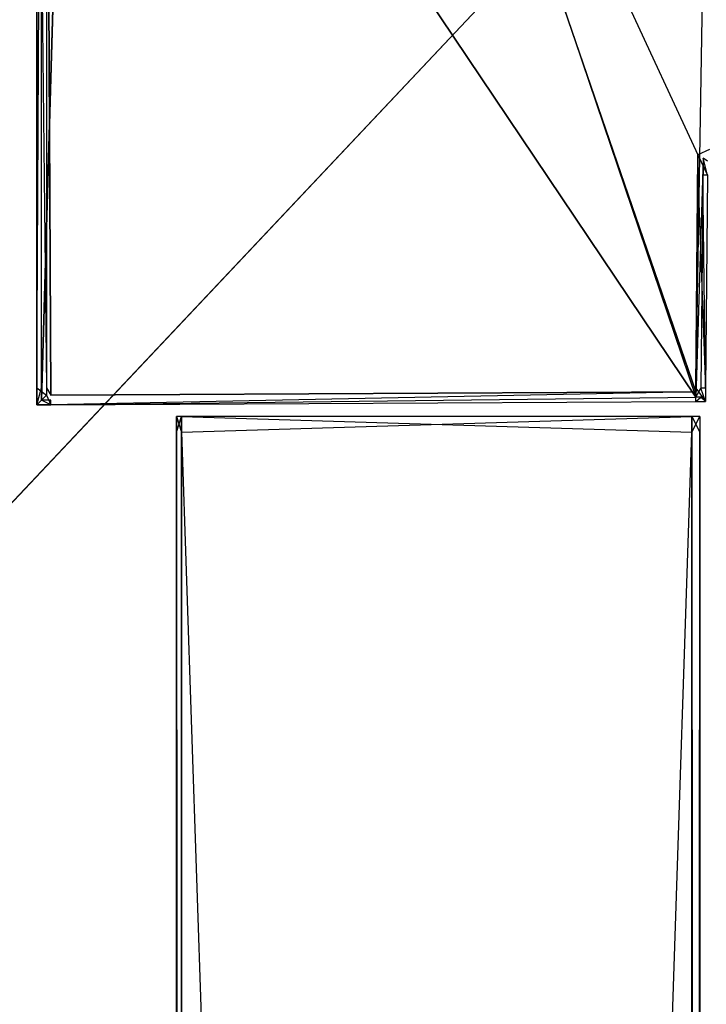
# Model space of a CAD drawing. Extents: x 0 to 1.6, y -0.5 to 0.
# Tile 171 of 181: x 1.569 to 1.5891, y -0.0472 to -0.0184. Entities that reach past the tile are written whole.
import ezdxf

# ---------------------------------------------------------------- set-up
doc = ezdxf.new("R2010")
doc.units = 0
for name, color, linetype in [('L39_ABDECKPL_0___REPLACEMTFOREM', 7, 'CONTINUOUS'), ('L42_FL_CHE_5___REPLACEMTFOREMPT', 7, 'CONTINUOUS'), ('L43_KORPUS1_0', 7, 'CONTINUOUS'), ('L44_KORPUS1_1', 7, 'CONTINUOUS'), ('L49_KORPUS2_1___REPLACEMTFOREMP', 7, 'CONTINUOUS')]:
    doc.layers.add(name, color=color, linetype=linetype)

msp = doc.modelspace()

# ---------------------------------------------------------------- linework, layer by layer
at = {"layer": 'L39_ABDECKPL_0___REPLACEMTFOREM', "color": 39}
for points, invisible_edges in [([(1.128221, -0.499907, 0.598999), (1.598384, -0.001093, 0.598999), (1.124135, -0.001093, 0.598999), (1.128221, -0.499907, 0.598999)], 13), ([(1.598384, -0.00109, 0.58701), (1.128221, -0.49991, 0.58701), (1.128221, -0.00109, 0.58701), (1.598384, -0.00109, 0.58701)], 13), ([(1.128221, -0.49991, 0.58701), (1.598384, -0.00109, 0.58701), (1.598335, -0.49991, 0.58701), (1.128221, -0.49991, 0.58701)], 10), ([(1.598384, -0.001093, 0.598999), (1.128221, -0.499907, 0.598999), (1.598335, -0.499907, 0.598999), (1.598384, -0.001093, 0.598999)], 10)]:
    msp.add_3dface(points, dxfattribs=dict(at, invisible_edges=invisible_edges))
at = {"layer": 'L42_FL_CHE_5___REPLACEMTFOREMPT', "color": 8}
for points, invisible_edges in [([(1.569644, -0.002908, 0.007254), (1.570444, -0.002135, 0.007254), (1.569644, -0.029143, 0.007254), (1.569644, -0.002908, 0.007254)], 10), ([(1.569644, -0.029143, 0.007254), (1.570444, -0.002135, 0.007254), (1.569644, -0.029508, 0.007254), (1.569644, -0.029143, 0.007254)], 13), ([(1.569644, -0.029508, 0.007254), (1.570444, -0.002135, 0.007254), (1.56992, -0.029507, 0.007254), (1.569644, -0.029508, 0.007254)], 10), ([(1.569793, -0.002908, 0.590711), (1.569919, -0.029357, 0.590711), (1.569793, -0.002284, 0.590711), (1.569793, -0.002908, 0.590711)], 13), ([(1.569793, -0.002284, 0.590711), (1.569919, -0.029357, 0.590711), (1.570444, -0.002284, 0.590711), (1.569793, -0.002284, 0.590711)], 10), ([(1.570444, -0.002284, 0.590711), (1.569919, -0.029357, 0.590711), (1.588774, -0.029264, 0.590711), (1.570444, -0.002284, 0.590711)], 13), ([(1.56992, -0.029507, 0.007254), (1.570444, -0.002135, 0.007254), (1.588775, -0.029414, 0.007254), (1.56992, -0.029507, 0.007254)], 13), ([(1.588775, -0.029414, 0.007254), (1.570444, -0.002135, 0.007254), (1.579532, -0.002135, 0.007254), (1.588775, -0.029414, 0.007254)], 10), ([(1.570444, -0.002284, 0.590711), (1.588774, -0.029264, 0.590711), (1.579532, -0.002284, 0.590711), (1.570444, -0.002284, 0.590711)], 13), ([(1.588775, -0.029414, 0.007254), (1.579532, -0.002135, 0.007254), (1.589219, -0.002135, 0.007254), (1.588775, -0.029414, 0.007254)], 13), ([(1.579532, -0.002284, 0.590711), (1.588836, -0.022331, 0.590711), (1.589127, -0.002284, 0.590711), (1.579532, -0.002284, 0.590711)], 10), ([(1.588836, -0.022331, 0.590711), (1.579532, -0.002284, 0.590711), (1.588774, -0.029264, 0.590711), (1.588836, -0.022331, 0.590711)], 13), ([(1.588775, -0.029414, 0.007254), (1.589219, -0.002135, 0.007254), (1.588985, -0.022427, 0.007254), (1.588775, -0.029414, 0.007254)], 10), ([(1.589127, -0.002284, 0.590711), (1.588836, -0.022331, 0.590711), (1.589171, -0.022176, 0.590711), (1.589127, -0.002284, 0.590711)], 15), ([(1.588985, -0.022427, 0.007254), (1.589219, -0.002135, 0.007254), (1.589234, -0.022311, 0.007254), (1.588985, -0.022427, 0.007254)], 15), ([(1.569644, -0.002908, 0.007254), (1.569509, -0.029143, 0.007254), (1.569509, -0.002908, 0.007254), (1.569644, -0.002908, 0.007254)], 13), ([(1.569509, -0.029143, 0.007254), (1.569644, -0.002908, 0.007254), (1.569644, -0.029143, 0.007254), (1.569509, -0.029143, 0.007254)], 14), ([(1.569793, -0.029143, 0.590711), (1.569509, -0.002908, 0.590711), (1.569509, -0.029143, 0.590711), (1.569793, -0.029143, 0.590711)], 13), ([(1.569509, -0.002908, 0.590711), (1.569793, -0.029143, 0.590711), (1.569793, -0.002908, 0.590711), (1.569509, -0.002908, 0.590711)], 14), ([(1.569509, -0.002908, 0.007466), (1.569509, -0.029143, 0.007254), (1.569509, -0.029143, 0.007466), (1.569509, -0.002908, 0.007466)], 13), ([(1.569509, -0.029143, 0.007254), (1.569509, -0.002908, 0.007466), (1.569509, -0.002908, 0.007254), (1.569509, -0.029143, 0.007254)], 14), ([(1.569509, -0.002908, 0.589906), (1.569509, -0.029143, 0.007466), (1.569509, -0.029143, 0.589906), (1.569509, -0.002908, 0.589906)], 13), ([(1.569509, -0.029143, 0.007466), (1.569509, -0.002908, 0.589906), (1.569509, -0.002908, 0.007466), (1.569509, -0.029143, 0.007466)], 14), ([(1.569509, -0.002908, 0.590711), (1.569509, -0.029143, 0.589906), (1.569509, -0.029143, 0.590711), (1.569509, -0.002908, 0.590711)], 13), ([(1.569509, -0.029143, 0.589906), (1.569509, -0.002908, 0.590711), (1.569509, -0.002908, 0.589906), (1.569509, -0.029143, 0.589906)], 14), ([(1.569793, -0.029143, 0.590711), (1.569919, -0.029357, 0.590711), (1.569793, -0.002908, 0.590711), (1.569793, -0.029143, 0.590711)], 10), ([(1.588836, -0.022331, 0.590711), (1.588774, -0.029264, 0.590711), (1.588775, -0.029157, 0.590711), (1.588836, -0.022331, 0.590711)], 10), ([(1.588836, -0.022331, 0.590711), (1.588775, -0.029157, 0.590711), (1.588831, -0.022926, 0.590711), (1.588836, -0.022331, 0.590711)], 15), ([(1.588775, -0.029414, 0.007254), (1.588985, -0.022427, 0.007254), (1.588924, -0.029158, 0.007254), (1.588775, -0.029414, 0.007254)], 13), ([(1.589115, -0.022929, 0.590711), (1.588836, -0.022331, 0.590711), (1.588831, -0.022926, 0.590711), (1.589115, -0.022929, 0.590711)], 13), ([(1.589119, -0.022513, 0.590711), (1.589171, -0.022176, 0.590711), (1.588836, -0.022331, 0.590711), (1.589119, -0.022513, 0.590711)], 13), ([(1.588836, -0.022331, 0.590711), (1.589115, -0.022929, 0.590711), (1.589119, -0.022513, 0.590711), (1.588836, -0.022331, 0.590711)], 14), ([(1.588924, -0.029158, 0.007254), (1.588985, -0.022427, 0.007254), (1.58898, -0.022927, 0.007254), (1.588924, -0.029158, 0.007254)], 15), ([(1.588985, -0.022427, 0.007254), (1.589115, -0.022929, 0.007254), (1.58898, -0.022927, 0.007254), (1.588985, -0.022427, 0.007254)], 13), ([(1.589234, -0.022311, 0.007254), (1.589119, -0.022513, 0.007254), (1.588985, -0.022427, 0.007254), (1.589234, -0.022311, 0.007254)], 13), ([(1.589115, -0.022929, 0.007254), (1.588985, -0.022427, 0.007254), (1.589119, -0.022513, 0.007254), (1.589115, -0.022929, 0.007254)], 14), ([(1.589059, -0.029159, 0.590711), (1.588831, -0.022926, 0.590711), (1.588775, -0.029157, 0.590711), (1.589059, -0.029159, 0.590711)], 13), ([(1.588831, -0.022926, 0.590711), (1.589059, -0.029159, 0.590711), (1.589115, -0.022929, 0.590711), (1.588831, -0.022926, 0.590711)], 14), ([(1.58898, -0.022927, 0.007254), (1.589059, -0.029159, 0.007254), (1.588924, -0.029158, 0.007254), (1.58898, -0.022927, 0.007254)], 13), ([(1.589059, -0.029159, 0.007254), (1.58898, -0.022927, 0.007254), (1.589115, -0.022929, 0.007254), (1.589059, -0.029159, 0.007254)], 14), ([(1.589059, -0.029159, 0.007254), (1.589115, -0.022929, 0.007466), (1.589059, -0.029159, 0.007466), (1.589059, -0.029159, 0.007254)], 13), ([(1.589115, -0.022929, 0.007466), (1.589059, -0.029159, 0.007254), (1.589115, -0.022929, 0.007254), (1.589115, -0.022929, 0.007466)], 14), ([(1.589059, -0.029159, 0.007466), (1.589115, -0.022929, 0.589906), (1.589059, -0.029159, 0.589906), (1.589059, -0.029159, 0.007466)], 13), ([(1.589115, -0.022929, 0.589906), (1.589059, -0.029159, 0.007466), (1.589115, -0.022929, 0.007466), (1.589115, -0.022929, 0.589906)], 14), ([(1.589059, -0.029159, 0.589906), (1.589115, -0.022929, 0.590711), (1.589059, -0.029159, 0.590711), (1.589059, -0.029159, 0.589906)], 13), ([(1.589115, -0.022929, 0.590711), (1.589059, -0.029159, 0.589906), (1.589115, -0.022929, 0.589906), (1.589115, -0.022929, 0.590711)], 14), ([(1.569644, -0.029143, 0.007254), (1.569509, -0.029644, 0.007254), (1.569509, -0.029143, 0.007254), (1.569644, -0.029143, 0.007254)], 13), ([(1.569509, -0.029644, 0.007254), (1.569644, -0.029143, 0.007254), (1.569644, -0.029508, 0.007254), (1.569509, -0.029644, 0.007254)], 14), ([(1.569793, -0.029358, 0.590711), (1.569509, -0.029143, 0.590711), (1.569509, -0.029644, 0.590711), (1.569793, -0.029358, 0.590711)], 13), ([(1.569509, -0.029143, 0.590711), (1.569793, -0.029358, 0.590711), (1.569793, -0.029143, 0.590711), (1.569509, -0.029143, 0.590711)], 14), ([(1.569509, -0.029143, 0.007466), (1.569509, -0.029644, 0.007254), (1.569509, -0.029644, 0.007466), (1.569509, -0.029143, 0.007466)], 13), ([(1.569509, -0.029644, 0.007254), (1.569509, -0.029143, 0.007466), (1.569509, -0.029143, 0.007254), (1.569509, -0.029644, 0.007254)], 14), ([(1.569509, -0.029143, 0.589906), (1.569509, -0.029644, 0.007466), (1.569509, -0.029644, 0.589906), (1.569509, -0.029143, 0.589906)], 13), ([(1.569509, -0.029644, 0.007466), (1.569509, -0.029143, 0.589906), (1.569509, -0.029143, 0.007466), (1.569509, -0.029644, 0.007466)], 14), ([(1.569509, -0.029143, 0.590711), (1.569509, -0.029644, 0.589906), (1.569509, -0.029644, 0.590711), (1.569509, -0.029143, 0.590711)], 13), ([(1.569509, -0.029644, 0.589906), (1.569509, -0.029143, 0.590711), (1.569509, -0.029143, 0.589906), (1.569509, -0.029644, 0.589906)], 14), ([(1.569921, -0.029642, 0.590711), (1.569793, -0.029358, 0.590711), (1.569509, -0.029644, 0.590711), (1.569921, -0.029642, 0.590711)], 13), ([(1.569919, -0.029357, 0.590711), (1.569793, -0.029143, 0.590711), (1.569793, -0.029358, 0.590711), (1.569919, -0.029357, 0.590711)], 13), ([(1.569793, -0.029358, 0.590711), (1.569921, -0.029642, 0.590711), (1.569919, -0.029357, 0.590711), (1.569793, -0.029358, 0.590711)], 14), ([(1.569921, -0.029642, 0.590711), (1.588774, -0.029264, 0.590711), (1.569919, -0.029357, 0.590711), (1.569921, -0.029642, 0.590711)], 13), ([(1.588774, -0.029264, 0.590711), (1.569919, -0.029357, 0.590711), (1.588774, -0.029264, 0.590711)], 10), ([(1.588774, -0.029264, 0.590711), (1.569921, -0.029642, 0.590711), (1.588776, -0.029549, 0.590711), (1.588774, -0.029264, 0.590711)], 14), ([(1.589056, -0.029547, 0.590711), (1.588775, -0.029157, 0.590711), (1.588774, -0.029264, 0.590711), (1.589056, -0.029547, 0.590711)], 13), ([(1.588775, -0.029157, 0.590711), (1.589056, -0.029547, 0.590711), (1.589059, -0.029159, 0.590711), (1.588775, -0.029157, 0.590711)], 14), ([(1.588775, -0.029414, 0.007254), (1.588924, -0.029158, 0.007254), (1.588922, -0.029413, 0.007254), (1.588775, -0.029414, 0.007254)], 10), ([(1.588924, -0.029158, 0.007254), (1.589056, -0.029547, 0.007254), (1.588922, -0.029413, 0.007254), (1.588924, -0.029158, 0.007254)], 13), ([(1.589056, -0.029547, 0.007254), (1.588924, -0.029158, 0.007254), (1.589059, -0.029159, 0.007254), (1.589056, -0.029547, 0.007254)], 14), ([(1.589056, -0.029547, 0.007254), (1.589059, -0.029159, 0.007466), (1.589056, -0.029547, 0.007466), (1.589056, -0.029547, 0.007254)], 13), ([(1.589059, -0.029159, 0.007466), (1.589056, -0.029547, 0.007254), (1.589059, -0.029159, 0.007254), (1.589059, -0.029159, 0.007466)], 14), ([(1.589056, -0.029547, 0.007466), (1.589059, -0.029159, 0.589906), (1.589056, -0.029547, 0.589906), (1.589056, -0.029547, 0.007466)], 13), ([(1.589059, -0.029159, 0.589906), (1.589056, -0.029547, 0.007466), (1.589059, -0.029159, 0.007466), (1.589059, -0.029159, 0.589906)], 14), ([(1.589056, -0.029547, 0.589906), (1.589059, -0.029159, 0.590711), (1.589056, -0.029547, 0.590711), (1.589056, -0.029547, 0.589906)], 13), ([(1.589059, -0.029159, 0.590711), (1.589056, -0.029547, 0.589906), (1.589059, -0.029159, 0.589906), (1.589059, -0.029159, 0.590711)], 14), ([(1.569644, -0.029508, 0.007254), (1.569921, -0.029642, 0.007254), (1.569509, -0.029644, 0.007254), (1.569644, -0.029508, 0.007254)], 13), ([(1.569921, -0.029642, 0.007466), (1.569509, -0.029644, 0.007254), (1.569921, -0.029642, 0.007254), (1.569921, -0.029642, 0.007466)], 13), ([(1.569509, -0.029644, 0.007254), (1.569921, -0.029642, 0.007466), (1.569509, -0.029644, 0.007466), (1.569509, -0.029644, 0.007254)], 14), ([(1.569921, -0.029642, 0.589906), (1.569509, -0.029644, 0.007466), (1.569921, -0.029642, 0.007466), (1.569921, -0.029642, 0.589906)], 13), ([(1.569509, -0.029644, 0.007466), (1.569921, -0.029642, 0.589906), (1.569509, -0.029644, 0.589906), (1.569509, -0.029644, 0.007466)], 14), ([(1.569921, -0.029642, 0.590711), (1.569509, -0.029644, 0.589906), (1.569921, -0.029642, 0.589906), (1.569921, -0.029642, 0.590711)], 13), ([(1.569509, -0.029644, 0.589906), (1.569921, -0.029642, 0.590711), (1.569509, -0.029644, 0.590711), (1.569509, -0.029644, 0.589906)], 14), ([(1.569921, -0.029642, 0.007254), (1.569644, -0.029508, 0.007254), (1.56992, -0.029507, 0.007254), (1.569921, -0.029642, 0.007254)], 14), ([(1.588775, -0.029414, 0.007254), (1.569921, -0.029642, 0.007254), (1.56992, -0.029507, 0.007254), (1.588775, -0.029414, 0.007254)], 13), ([(1.569921, -0.029642, 0.007254), (1.588775, -0.029414, 0.007254), (1.588776, -0.029549, 0.007254), (1.569921, -0.029642, 0.007254)], 14), ([(1.588776, -0.029549, 0.007254), (1.569921, -0.029642, 0.007466), (1.569921, -0.029642, 0.007254), (1.588776, -0.029549, 0.007254)], 13), ([(1.569921, -0.029642, 0.007466), (1.588776, -0.029549, 0.007254), (1.588776, -0.029549, 0.007466), (1.569921, -0.029642, 0.007466)], 14), ([(1.588776, -0.029549, 0.007466), (1.569921, -0.029642, 0.589906), (1.569921, -0.029642, 0.007466), (1.588776, -0.029549, 0.007466)], 13), ([(1.569921, -0.029642, 0.589906), (1.588776, -0.029549, 0.007466), (1.588776, -0.029549, 0.589906), (1.569921, -0.029642, 0.589906)], 14), ([(1.588776, -0.029549, 0.589906), (1.569921, -0.029642, 0.590711), (1.569921, -0.029642, 0.589906), (1.588776, -0.029549, 0.589906)], 13), ([(1.569921, -0.029642, 0.590711), (1.588776, -0.029549, 0.589906), (1.588776, -0.029549, 0.590711), (1.569921, -0.029642, 0.590711)], 14), ([(1.588922, -0.029413, 0.007254), (1.588776, -0.029549, 0.007254), (1.588775, -0.029414, 0.007254), (1.588922, -0.029413, 0.007254)], 13), ([(1.588776, -0.029549, 0.007254), (1.588922, -0.029413, 0.007254), (1.589056, -0.029547, 0.007254), (1.588776, -0.029549, 0.007254)], 14), ([(1.589056, -0.029547, 0.007254), (1.588776, -0.029549, 0.007466), (1.588776, -0.029549, 0.007254), (1.589056, -0.029547, 0.007254)], 13), ([(1.588776, -0.029549, 0.007466), (1.589056, -0.029547, 0.007254), (1.589056, -0.029547, 0.007466), (1.588776, -0.029549, 0.007466)], 14), ([(1.589056, -0.029547, 0.589906), (1.588776, -0.029549, 0.007466), (1.589056, -0.029547, 0.007466), (1.589056, -0.029547, 0.589906)], 13), ([(1.588776, -0.029549, 0.007466), (1.589056, -0.029547, 0.589906), (1.588776, -0.029549, 0.589906), (1.588776, -0.029549, 0.007466)], 14), ([(1.589056, -0.029547, 0.590711), (1.588776, -0.029549, 0.589906), (1.589056, -0.029547, 0.589906), (1.589056, -0.029547, 0.590711)], 13), ([(1.588776, -0.029549, 0.589906), (1.589056, -0.029547, 0.590711), (1.588776, -0.029549, 0.590711), (1.588776, -0.029549, 0.589906)], 14)]:
    msp.add_3dface(points, dxfattribs=dict(at, invisible_edges=invisible_edges))
at = {"layer": 'L43_KORPUS1_0', "color": 8}
for points, invisible_edges in [([(1.597088, -0.000594), (0.7, -0.497406), (0.7, -0.000594), (1.597088, -0.000594)], 13), ([(0.7, -0.497406), (1.597088, -0.000594), (1.597091, -0.497406), (0.7, -0.497406)], 10), ([(1.597091, -0.497404, 0.00769), (0.7, -0.000596, 0.00769), (0.7, -0.497404, 0.00769), (1.597091, -0.497404, 0.00769)], 13), ([(0.7, -0.000596, 0.00769), (1.597091, -0.497404, 0.00769), (1.597088, -0.000596, 0.00769), (0.7, -0.000596, 0.00769)], 10)]:
    msp.add_3dface(points, dxfattribs=dict(at, invisible_edges=invisible_edges))
at = {"layer": 'L44_KORPUS1_1', "color": 8}
for points, invisible_edges in [([(1.588887, -0.030441, 0.007118), (1.588887, -0.029986, 0.00749), (1.588887, -0.030441, 0.00749), (1.588887, -0.030441, 0.007118)], 13), ([(1.588887, -0.029986, 0.00749), (1.588887, -0.030441, 0.007118), (1.588887, -0.029986, 0.007118), (1.588887, -0.029986, 0.00749)], 14), ([(1.588887, -0.030441, 0.00749), (1.588887, -0.029986, 0.590562), (1.588887, -0.030441, 0.590562), (1.588887, -0.030441, 0.00749)], 13), ([(1.588887, -0.029986, 0.590562), (1.588887, -0.030441, 0.00749), (1.588887, -0.029986, 0.00749), (1.588887, -0.029986, 0.590562)], 14), ([(1.588887, -0.030441, 0.590562), (1.588887, -0.029986, 0.590999), (1.588887, -0.030441, 0.590999), (1.588887, -0.030441, 0.590562)], 13), ([(1.588887, -0.029986, 0.590999), (1.588887, -0.030441, 0.590562), (1.588887, -0.029986, 0.590562), (1.588887, -0.029986, 0.590999)], 14), ([(1.588887, -0.477405, 0.007118), (1.588887, -0.030441, 0.00749), (1.588887, -0.477405, 0.00749), (1.588887, -0.477405, 0.007118)], 13), ([(1.588887, -0.030441, 0.00749), (1.588887, -0.477405, 0.007118), (1.588887, -0.030441, 0.007118), (1.588887, -0.030441, 0.00749)], 14), ([(1.588887, -0.477405, 0.00749), (1.588887, -0.030441, 0.590562), (1.588887, -0.477405, 0.590562), (1.588887, -0.477405, 0.00749)], 13), ([(1.588887, -0.030441, 0.590562), (1.588887, -0.477405, 0.00749), (1.588887, -0.030441, 0.00749), (1.588887, -0.030441, 0.590562)], 14), ([(1.588887, -0.477405, 0.590562), (1.588887, -0.030441, 0.590999), (1.588887, -0.477405, 0.590999), (1.588887, -0.477405, 0.590562)], 13), ([(1.588887, -0.030441, 0.590999), (1.588887, -0.477405, 0.590562), (1.588887, -0.030441, 0.590562), (1.588887, -0.030441, 0.590999)], 14)]:
    msp.add_3dface(points, dxfattribs=dict(at, invisible_edges=invisible_edges))
at = {"layer": 'L49_KORPUS2_1___REPLACEMTFOREMP', "color": 250}
for points, invisible_edges in [([(1.573741, -0.029986, 0.007118), (1.573596, -0.030441, 0.007118), (1.573596, -0.029986, 0.007118), (1.573741, -0.029986, 0.007118)], 13), ([(1.573596, -0.030441, 0.007118), (1.573741, -0.029986, 0.007118), (1.573741, -0.030441, 0.007118), (1.573596, -0.030441, 0.007118)], 14), ([(1.573741, -0.030441, 0.590999), (1.573596, -0.029986, 0.590999), (1.573596, -0.030441, 0.590999), (1.573741, -0.030441, 0.590999)], 13), ([(1.573596, -0.029986, 0.590999), (1.573741, -0.030441, 0.590999), (1.573741, -0.029986, 0.590999), (1.573596, -0.029986, 0.590999)], 14), ([(1.573596, -0.029986, 0.00749), (1.573741, -0.029986, 0.007118), (1.573596, -0.029986, 0.007118), (1.573596, -0.029986, 0.00749)], 13), ([(1.573741, -0.029986, 0.007118), (1.573596, -0.029986, 0.00749), (1.573741, -0.029986, 0.00749), (1.573741, -0.029986, 0.007118)], 14), ([(1.573596, -0.029986, 0.590562), (1.573741, -0.029986, 0.00749), (1.573596, -0.029986, 0.00749), (1.573596, -0.029986, 0.590562)], 13), ([(1.573741, -0.029986, 0.00749), (1.573596, -0.029986, 0.590562), (1.573741, -0.029986, 0.590562), (1.573741, -0.029986, 0.00749)], 14), ([(1.573596, -0.029986, 0.590999), (1.573741, -0.029986, 0.590562), (1.573596, -0.029986, 0.590562), (1.573596, -0.029986, 0.590999)], 13), ([(1.573741, -0.029986, 0.590562), (1.573596, -0.029986, 0.590999), (1.573741, -0.029986, 0.590999), (1.573741, -0.029986, 0.590562)], 14), ([(1.573596, -0.029986, 0.00749), (1.573596, -0.030441, 0.007118), (1.573596, -0.030441, 0.00749), (1.573596, -0.029986, 0.00749)], 13), ([(1.573596, -0.030441, 0.007118), (1.573596, -0.029986, 0.00749), (1.573596, -0.029986, 0.007118), (1.573596, -0.030441, 0.007118)], 14), ([(1.573596, -0.029986, 0.590562), (1.573596, -0.030441, 0.00749), (1.573596, -0.030441, 0.590562), (1.573596, -0.029986, 0.590562)], 13), ([(1.573596, -0.030441, 0.00749), (1.573596, -0.029986, 0.590562), (1.573596, -0.029986, 0.00749), (1.573596, -0.030441, 0.00749)], 14), ([(1.573596, -0.029986, 0.590999), (1.573596, -0.030441, 0.590562), (1.573596, -0.030441, 0.590999), (1.573596, -0.029986, 0.590999)], 13), ([(1.573596, -0.030441, 0.590562), (1.573596, -0.029986, 0.590999), (1.573596, -0.029986, 0.590562), (1.573596, -0.030441, 0.590562)], 14), ([(1.588659, -0.029986, 0.007118), (1.573741, -0.030441, 0.007118), (1.573741, -0.029986, 0.007118), (1.588659, -0.029986, 0.007118)], 13), ([(1.573741, -0.030441, 0.007118), (1.588659, -0.029986, 0.007118), (1.588659, -0.030441, 0.007118), (1.573741, -0.030441, 0.007118)], 14), ([(1.588659, -0.030441, 0.590999), (1.573741, -0.029986, 0.590999), (1.573741, -0.030441, 0.590999), (1.588659, -0.030441, 0.590999)], 13), ([(1.573741, -0.029986, 0.590999), (1.588659, -0.030441, 0.590999), (1.588659, -0.029986, 0.590999), (1.573741, -0.029986, 0.590999)], 14), ([(1.573741, -0.029986, 0.00749), (1.588659, -0.029986, 0.007118), (1.573741, -0.029986, 0.007118), (1.573741, -0.029986, 0.00749)], 13), ([(1.588659, -0.029986, 0.007118), (1.573741, -0.029986, 0.00749), (1.588659, -0.029986, 0.00749), (1.588659, -0.029986, 0.007118)], 14), ([(1.573741, -0.029986, 0.590562), (1.588659, -0.029986, 0.00749), (1.573741, -0.029986, 0.00749), (1.573741, -0.029986, 0.590562)], 13), ([(1.588659, -0.029986, 0.00749), (1.573741, -0.029986, 0.590562), (1.588659, -0.029986, 0.590562), (1.588659, -0.029986, 0.00749)], 14), ([(1.573741, -0.029986, 0.590999), (1.588659, -0.029986, 0.590562), (1.573741, -0.029986, 0.590562), (1.573741, -0.029986, 0.590999)], 13), ([(1.588659, -0.029986, 0.590562), (1.573741, -0.029986, 0.590999), (1.588659, -0.029986, 0.590999), (1.588659, -0.029986, 0.590562)], 14), ([(1.588887, -0.029986, 0.007118), (1.588659, -0.030441, 0.007118), (1.588659, -0.029986, 0.007118), (1.588887, -0.029986, 0.007118)], 13), ([(1.588659, -0.030441, 0.007118), (1.588887, -0.029986, 0.007118), (1.588887, -0.030441, 0.007118), (1.588659, -0.030441, 0.007118)], 14), ([(1.588887, -0.030441, 0.590999), (1.588659, -0.029986, 0.590999), (1.588659, -0.030441, 0.590999), (1.588887, -0.030441, 0.590999)], 13), ([(1.588659, -0.029986, 0.590999), (1.588887, -0.030441, 0.590999), (1.588887, -0.029986, 0.590999), (1.588659, -0.029986, 0.590999)], 14), ([(1.588659, -0.029986, 0.00749), (1.588887, -0.029986, 0.007118), (1.588659, -0.029986, 0.007118), (1.588659, -0.029986, 0.00749)], 13), ([(1.588887, -0.029986, 0.007118), (1.588659, -0.029986, 0.00749), (1.588887, -0.029986, 0.00749), (1.588887, -0.029986, 0.007118)], 14), ([(1.588659, -0.029986, 0.590562), (1.588887, -0.029986, 0.00749), (1.588659, -0.029986, 0.00749), (1.588659, -0.029986, 0.590562)], 13), ([(1.588887, -0.029986, 0.00749), (1.588659, -0.029986, 0.590562), (1.588887, -0.029986, 0.590562), (1.588887, -0.029986, 0.00749)], 14), ([(1.588659, -0.029986, 0.590999), (1.588887, -0.029986, 0.590562), (1.588659, -0.029986, 0.590562), (1.588659, -0.029986, 0.590999)], 13), ([(1.588887, -0.029986, 0.590562), (1.588659, -0.029986, 0.590999), (1.588887, -0.029986, 0.590999), (1.588887, -0.029986, 0.590562)], 14), ([(1.573741, -0.030441, 0.007118), (1.573596, -0.477405, 0.007118), (1.573596, -0.030441, 0.007118), (1.573741, -0.030441, 0.007118)], 13), ([(1.573596, -0.477405, 0.007118), (1.573741, -0.030441, 0.007118), (1.573741, -0.477405, 0.007118), (1.573596, -0.477405, 0.007118)], 14), ([(1.573741, -0.477405, 0.590999), (1.573596, -0.030441, 0.590999), (1.573596, -0.477405, 0.590999), (1.573741, -0.477405, 0.590999)], 13), ([(1.573596, -0.030441, 0.590999), (1.573741, -0.477405, 0.590999), (1.573741, -0.030441, 0.590999), (1.573596, -0.030441, 0.590999)], 14), ([(1.573596, -0.030441, 0.00749), (1.573596, -0.477405, 0.007118), (1.573596, -0.477405, 0.00749), (1.573596, -0.030441, 0.00749)], 13), ([(1.573596, -0.477405, 0.007118), (1.573596, -0.030441, 0.00749), (1.573596, -0.030441, 0.007118), (1.573596, -0.477405, 0.007118)], 14), ([(1.573596, -0.030441, 0.590562), (1.573596, -0.477405, 0.00749), (1.573596, -0.477405, 0.590562), (1.573596, -0.030441, 0.590562)], 13), ([(1.573596, -0.477405, 0.00749), (1.573596, -0.030441, 0.590562), (1.573596, -0.030441, 0.00749), (1.573596, -0.477405, 0.00749)], 14), ([(1.573596, -0.030441, 0.590999), (1.573596, -0.477405, 0.590562), (1.573596, -0.477405, 0.590999), (1.573596, -0.030441, 0.590999)], 13), ([(1.573596, -0.477405, 0.590562), (1.573596, -0.030441, 0.590999), (1.573596, -0.030441, 0.590562), (1.573596, -0.477405, 0.590562)], 14), ([(1.588659, -0.030441, 0.007118), (1.573741, -0.477405, 0.007118), (1.573741, -0.030441, 0.007118), (1.588659, -0.030441, 0.007118)], 13), ([(1.573741, -0.477405, 0.007118), (1.588659, -0.030441, 0.007118), (1.588659, -0.477405, 0.007118), (1.573741, -0.477405, 0.007118)], 14), ([(1.588659, -0.477405, 0.590999), (1.573741, -0.030441, 0.590999), (1.573741, -0.477405, 0.590999), (1.588659, -0.477405, 0.590999)], 13), ([(1.573741, -0.030441, 0.590999), (1.588659, -0.477405, 0.590999), (1.588659, -0.030441, 0.590999), (1.573741, -0.030441, 0.590999)], 14), ([(1.588887, -0.030441, 0.007118), (1.588659, -0.477405, 0.007118), (1.588659, -0.030441, 0.007118), (1.588887, -0.030441, 0.007118)], 13), ([(1.588659, -0.477405, 0.007118), (1.588887, -0.030441, 0.007118), (1.588887, -0.477405, 0.007118), (1.588659, -0.477405, 0.007118)], 14), ([(1.588887, -0.477405, 0.590999), (1.588659, -0.030441, 0.590999), (1.588659, -0.477405, 0.590999), (1.588887, -0.477405, 0.590999)], 13), ([(1.588659, -0.030441, 0.590999), (1.588887, -0.477405, 0.590999), (1.588887, -0.030441, 0.590999), (1.588659, -0.030441, 0.590999)], 14)]:
    msp.add_3dface(points, dxfattribs=dict(at, invisible_edges=invisible_edges))

doc.saveas('drawing.dxf')
